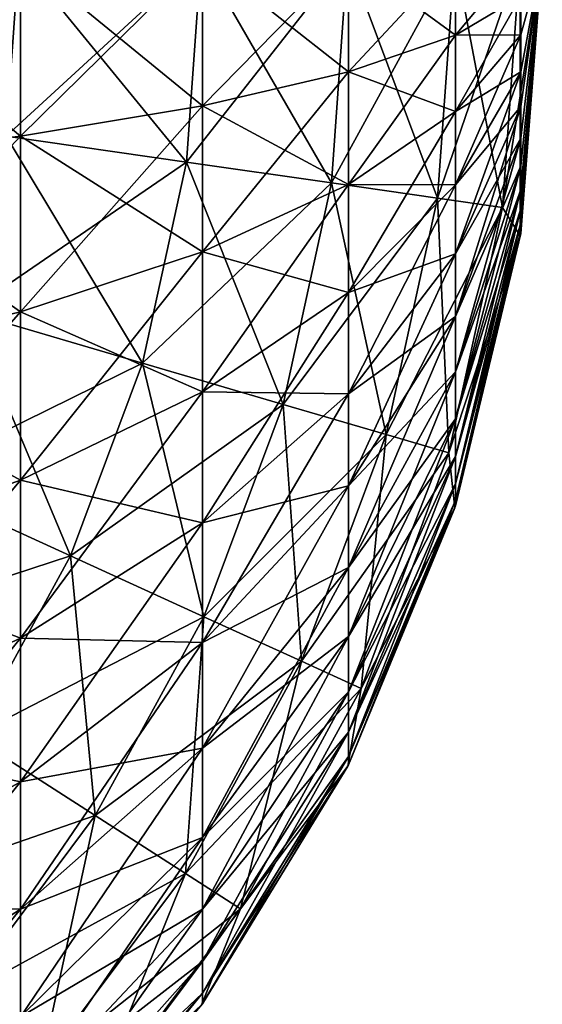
# Model space of a CAD drawing. Header units: millimetres. Extents: x -41 to 11, y -3 to 963.
# Tile 78 of 256: x 7.707 to 8, y 0.413 to 0.965. Entities that reach past the tile are written whole.
import ezdxf

# ---------------------------------------------------------------- set-up
doc = ezdxf.new("R2010")
doc.units = ezdxf.units.MM
doc.header["$LTSCALE"] = 65.185185
for name, color, linetype in [('3497', 7, 'CONTINUOUS'), ('3506', 7, 'CONTINUOUS'), ('3507', 7, 'CONTINUOUS'), ('3528', 7, 'CONTINUOUS'), ('3529', 7, 'CONTINUOUS'), ('3534', 7, 'CONTINUOUS')]:
    doc.layers.add(name, color=color, linetype=linetype)

msp = doc.modelspace()

# ---------------------------------------------------------------- linework, layer by layer
at = {"layer": '3497', "linetype": 'Continuous'}
for points in [[(7.58817, 1, -7.80874), (7.70755, 0.89943, -7.69947), (7.58817, 0.8849, -7.80051), (7.58817, 1, -7.80874)], [(7.70755, 1, -7.70666), (7.70755, 0.89943, -7.69947), (7.58817, 1, -7.80874), (7.70755, 1, -7.70666)], [(7.70755, 1, -7.70666), (7.80948, 0.91644, -7.58117), (7.70755, 0.89943, -7.69947), (7.70755, 1, -7.70666)], [(7.80948, 1, -7.58715), (7.80948, 0.91644, -7.58117), (7.70755, 1, -7.70666), (7.80948, 1, -7.58715)], [(7.80948, 1, -7.58715), (7.89143, 0.93551, -7.44854), (7.80948, 0.91644, -7.58117), (7.80948, 1, -7.58715)], [(7.89143, 1, -7.45315), (7.89143, 0.93551, -7.44854), (7.80948, 1, -7.58715), (7.89143, 1, -7.45315)], [(7.9514, 1, -7.30797), (7.9514, 0.95617, -7.30484), (7.89143, 1, -7.45315), (7.9514, 1, -7.30797)], [(7.89143, 1, -7.45315), (7.9514, 0.95617, -7.30484), (7.89143, 0.93551, -7.44854), (7.89143, 1, -7.45315)], [(7.9514, 1, -7.30797), (7.98788, 0.97791, -7.15361), (7.9514, 0.95617, -7.30484), (7.9514, 1, -7.30797)], [(7.98788, 0.84639, -7.02209), (8, 1, -7), (7.98788, 0.84481, -7), (7.98788, 0.84639, -7.02209)], [(7.98788, 0.85109, -7.04372), (8, 1, -7), (7.98788, 0.84639, -7.02209), (7.98788, 0.85109, -7.04372)], [(7.98788, 0.85883, -7.06447), (8, 1, -7), (7.98788, 0.85109, -7.04372), (7.98788, 0.85883, -7.06447)], [(7.98788, 0.86944, -7.0839), (8, 1, -7), (7.98788, 0.85883, -7.06447), (7.98788, 0.86944, -7.0839)], [(7.98788, 0.88271, -7.10163), (8, 1, -7), (7.98788, 0.86944, -7.0839), (7.98788, 0.88271, -7.10163)], [(7.98788, 0.89837, -7.11729), (8, 1, -7), (7.98788, 0.88271, -7.10163), (7.98788, 0.89837, -7.11729)], [(7.98788, 0.9161, -7.13056), (8, 1, -7), (7.98788, 0.89837, -7.11729), (7.98788, 0.9161, -7.13056)], [(7.98788, 0.93553, -7.14117), (8, 1, -7), (7.98788, 0.9161, -7.13056), (7.98788, 0.93553, -7.14117)], [(7.98788, 0.95628, -7.14891), (8, 1, -7), (7.98788, 0.93553, -7.14117), (7.98788, 0.95628, -7.14891)], [(7.98788, 0.97791, -7.15361), (8, 1, -7), (7.98788, 0.95628, -7.14891), (7.98788, 0.97791, -7.15361)], [(7.98788, 0.97791, -7.15361), (7.98788, 0.95628, -7.14891), (7.9514, 0.95617, -7.30484), (7.98788, 0.97791, -7.15361)], [(7.9514, 0.95617, -7.30484), (7.9514, 0.91323, -7.2955), (7.89143, 0.93551, -7.44854), (7.9514, 0.95617, -7.30484)], [(7.9514, 0.95617, -7.30484), (7.98788, 0.95628, -7.14891), (7.9514, 0.91323, -7.2955), (7.9514, 0.95617, -7.30484)], [(7.98788, 0.95628, -7.14891), (7.98788, 0.93553, -7.14117), (7.9514, 0.91323, -7.2955), (7.98788, 0.95628, -7.14891)], [(7.89143, 0.93551, -7.44854), (7.89143, 0.87233, -7.43479), (7.80948, 0.91644, -7.58117), (7.89143, 0.93551, -7.44854)], [(7.89143, 0.93551, -7.44854), (7.9514, 0.91323, -7.2955), (7.89143, 0.87233, -7.43479), (7.89143, 0.93551, -7.44854)], [(7.9514, 0.91323, -7.2955), (7.98788, 0.93553, -7.14117), (7.9514, 0.87206, -7.28014), (7.9514, 0.91323, -7.2955)], [(7.98788, 0.93553, -7.14117), (7.98788, 0.9161, -7.13056), (7.9514, 0.87206, -7.28014), (7.98788, 0.93553, -7.14117)], [(7.80948, 0.91644, -7.58117), (7.80948, 0.83458, -7.56337), (7.70755, 0.89943, -7.69947), (7.80948, 0.91644, -7.58117)], [(7.80948, 0.91644, -7.58117), (7.89143, 0.87233, -7.43479), (7.80948, 0.83458, -7.56337), (7.80948, 0.91644, -7.58117)], [(7.9514, 0.91323, -7.2955), (7.9514, 0.87206, -7.28014), (7.89143, 0.87233, -7.43479), (7.9514, 0.91323, -7.2955)], [(7.9514, 0.87206, -7.28014), (7.98788, 0.9161, -7.13056), (7.9514, 0.8335, -7.25908), (7.9514, 0.87206, -7.28014)], [(7.98788, 0.9161, -7.13056), (7.98788, 0.89837, -7.11729), (7.9514, 0.8335, -7.25908), (7.98788, 0.9161, -7.13056)], [(7.70755, 0.89943, -7.69947), (7.70755, 0.80091, -7.67804), (7.58817, 0.8849, -7.80051), (7.70755, 0.89943, -7.69947)], [(7.70755, 0.89943, -7.69947), (7.80948, 0.83458, -7.56337), (7.70755, 0.80091, -7.67804), (7.70755, 0.89943, -7.69947)], [(7.9514, 0.8335, -7.25908), (7.98788, 0.89837, -7.11729), (7.9514, 0.79832, -7.23275), (7.9514, 0.8335, -7.25908)], [(7.98788, 0.89837, -7.11729), (7.98788, 0.88271, -7.10163), (7.9514, 0.79832, -7.23275), (7.98788, 0.89837, -7.11729)], [(7.58817, 0.8849, -7.80051), (7.70755, 0.80091, -7.67804), (7.58817, 0.77215, -7.77598), (7.58817, 0.8849, -7.80051)], [(7.9514, 0.79832, -7.23275), (7.98788, 0.88271, -7.10163), (7.9514, 0.76725, -7.20168), (7.9514, 0.79832, -7.23275)], [(7.98788, 0.88271, -7.10163), (7.98788, 0.86944, -7.0839), (7.9514, 0.76725, -7.20168), (7.98788, 0.88271, -7.10163)], [(7.89143, 0.87233, -7.43479), (7.89143, 0.81175, -7.4122), (7.80948, 0.83458, -7.56337), (7.89143, 0.87233, -7.43479)], [(7.89143, 0.87233, -7.43479), (7.9514, 0.87206, -7.28014), (7.89143, 0.81175, -7.4122), (7.89143, 0.87233, -7.43479)], [(7.9514, 0.87206, -7.28014), (7.9514, 0.8335, -7.25908), (7.89143, 0.81175, -7.4122), (7.9514, 0.87206, -7.28014)], [(7.9514, 0.76725, -7.20168), (7.98788, 0.86944, -7.0839), (7.9514, 0.74092, -7.1665), (7.9514, 0.76725, -7.20168)], [(7.98788, 0.86944, -7.0839), (7.98788, 0.85883, -7.06447), (7.9514, 0.74092, -7.1665), (7.98788, 0.86944, -7.0839)], [(7.9514, 0.74092, -7.1665), (7.98788, 0.85883, -7.06447), (7.9514, 0.71986, -7.12794), (7.9514, 0.74092, -7.1665)], [(7.98788, 0.85883, -7.06447), (7.98788, 0.85109, -7.04372), (7.9514, 0.71986, -7.12794), (7.98788, 0.85883, -7.06447)], [(7.9514, 0.71986, -7.12794), (7.98788, 0.85109, -7.04372), (7.9514, 0.7045, -7.08677), (7.9514, 0.71986, -7.12794)], [(7.98788, 0.85109, -7.04372), (7.98788, 0.84639, -7.02209), (7.9514, 0.7045, -7.08677), (7.98788, 0.85109, -7.04372)], [(7.9514, 0.7045, -7.08677), (7.98788, 0.84639, -7.02209), (7.9514, 0.69516, -7.04383), (7.9514, 0.7045, -7.08677)], [(7.98788, 0.84639, -7.02209), (7.98788, 0.84481, -7), (7.9514, 0.69516, -7.04383), (7.98788, 0.84639, -7.02209)], [(7.9514, 0.69516, -7.04383), (7.98788, 0.84481, -7), (7.9514, 0.69203, -7), (7.9514, 0.69516, -7.04383)], [(7.80948, 0.83458, -7.56337), (7.80948, 0.75609, -7.53409), (7.70755, 0.80091, -7.67804), (7.80948, 0.83458, -7.56337)], [(7.80948, 0.83458, -7.56337), (7.89143, 0.81175, -7.4122), (7.80948, 0.75609, -7.53409), (7.80948, 0.83458, -7.56337)], [(7.9514, 0.8335, -7.25908), (7.9514, 0.79832, -7.23275), (7.89143, 0.75501, -7.38121), (7.9514, 0.8335, -7.25908)], [(7.89143, 0.81175, -7.4122), (7.9514, 0.8335, -7.25908), (7.89143, 0.75501, -7.38121), (7.89143, 0.81175, -7.4122)], [(7.89143, 0.81175, -7.4122), (7.89143, 0.75501, -7.38121), (7.80948, 0.75609, -7.53409), (7.89143, 0.81175, -7.4122)], [(7.70755, 0.80091, -7.67804), (7.70755, 0.70644, -7.6428), (7.58817, 0.77215, -7.77598), (7.70755, 0.80091, -7.67804)], [(7.70755, 0.80091, -7.67804), (7.80948, 0.75609, -7.53409), (7.70755, 0.70644, -7.6428), (7.70755, 0.80091, -7.67804)], [(7.9514, 0.79832, -7.23275), (7.9514, 0.76725, -7.20168), (7.89143, 0.70325, -7.34247), (7.9514, 0.79832, -7.23275)], [(7.89143, 0.75501, -7.38121), (7.9514, 0.79832, -7.23275), (7.89143, 0.70325, -7.34247), (7.89143, 0.75501, -7.38121)], [(7.58817, 0.77215, -7.77598), (7.70755, 0.70644, -7.6428), (7.58817, 0.66404, -7.73566), (7.58817, 0.77215, -7.77598)], [(7.89143, 0.70325, -7.34247), (7.9514, 0.76725, -7.20168), (7.89143, 0.65753, -7.29675), (7.89143, 0.70325, -7.34247)], [(7.9514, 0.76725, -7.20168), (7.9514, 0.74092, -7.1665), (7.89143, 0.65753, -7.29675), (7.9514, 0.76725, -7.20168)], [(7.80948, 0.75609, -7.53409), (7.80948, 0.68256, -7.49394), (7.70755, 0.70644, -7.6428), (7.80948, 0.75609, -7.53409)], [(7.80948, 0.75609, -7.53409), (7.89143, 0.75501, -7.38121), (7.80948, 0.68256, -7.49394), (7.80948, 0.75609, -7.53409)], [(7.89143, 0.75501, -7.38121), (7.89143, 0.70325, -7.34247), (7.80948, 0.68256, -7.49394), (7.89143, 0.75501, -7.38121)], [(7.9514, 0.74092, -7.1665), (7.9514, 0.71986, -7.12794), (7.89143, 0.61879, -7.24499), (7.9514, 0.74092, -7.1665)], [(7.89143, 0.65753, -7.29675), (7.9514, 0.74092, -7.1665), (7.89143, 0.61879, -7.24499), (7.89143, 0.65753, -7.29675)], [(7.9514, 0.71986, -7.12794), (7.9514, 0.7045, -7.08677), (7.89143, 0.5878, -7.18825), (7.9514, 0.71986, -7.12794)], [(7.89143, 0.61879, -7.24499), (7.9514, 0.71986, -7.12794), (7.89143, 0.5878, -7.18825), (7.89143, 0.61879, -7.24499)], [(7.70755, 0.70644, -7.6428), (7.70755, 0.61795, -7.59448), (7.58817, 0.66404, -7.73566), (7.70755, 0.70644, -7.6428)], [(7.70755, 0.70644, -7.6428), (7.80948, 0.68256, -7.49394), (7.70755, 0.61795, -7.59448), (7.70755, 0.70644, -7.6428)], [(7.80948, 0.68256, -7.49394), (7.89143, 0.70325, -7.34247), (7.80948, 0.6155, -7.44374), (7.80948, 0.68256, -7.49394)], [(7.89143, 0.70325, -7.34247), (7.89143, 0.65753, -7.29675), (7.80948, 0.6155, -7.44374), (7.89143, 0.70325, -7.34247)], [(7.9514, 0.7045, -7.08677), (7.9514, 0.69516, -7.04383), (7.89143, 0.56521, -7.12767), (7.9514, 0.7045, -7.08677)], [(7.89143, 0.5878, -7.18825), (7.9514, 0.7045, -7.08677), (7.89143, 0.56521, -7.12767), (7.89143, 0.5878, -7.18825)], [(7.9514, 0.69516, -7.04383), (7.9514, 0.69203, -7), (7.89143, 0.55146, -7.06449), (7.9514, 0.69516, -7.04383)], [(7.89143, 0.56521, -7.12767), (7.9514, 0.69516, -7.04383), (7.89143, 0.55146, -7.06449), (7.89143, 0.56521, -7.12767)], [(7.89143, 0.55146, -7.06449), (7.9514, 0.69203, -7), (7.89143, 0.54685, -7), (7.89143, 0.55146, -7.06449)], [(7.80948, 0.68256, -7.49394), (7.80948, 0.6155, -7.44374), (7.70755, 0.61795, -7.59448), (7.80948, 0.68256, -7.49394)], [(7.58817, 0.66404, -7.73566), (7.70755, 0.61795, -7.59448), (7.58817, 0.56276, -7.68036), (7.58817, 0.66404, -7.73566)], [(7.80948, 0.6155, -7.44374), (7.89143, 0.65753, -7.29675), (7.80948, 0.55626, -7.3845), (7.80948, 0.6155, -7.44374)], [(7.89143, 0.65753, -7.29675), (7.89143, 0.61879, -7.24499), (7.80948, 0.55626, -7.3845), (7.89143, 0.65753, -7.29675)], [(7.80948, 0.55626, -7.3845), (7.89143, 0.61879, -7.24499), (7.80948, 0.50606, -7.31744), (7.80948, 0.55626, -7.3845)], [(7.89143, 0.61879, -7.24499), (7.89143, 0.5878, -7.18825), (7.80948, 0.50606, -7.31744), (7.89143, 0.61879, -7.24499)], [(7.70755, 0.61795, -7.59448), (7.70755, 0.53723, -7.53406), (7.58817, 0.56276, -7.68036), (7.70755, 0.61795, -7.59448)], [(7.70755, 0.61795, -7.59448), (7.80948, 0.6155, -7.44374), (7.70755, 0.53723, -7.53406), (7.70755, 0.61795, -7.59448)], [(7.80948, 0.6155, -7.44374), (7.80948, 0.55626, -7.3845), (7.70755, 0.53723, -7.53406), (7.80948, 0.6155, -7.44374)], [(7.89143, 0.5878, -7.18825), (7.89143, 0.56521, -7.12767), (7.80948, 0.46591, -7.24391), (7.89143, 0.5878, -7.18825)], [(7.80948, 0.50606, -7.31744), (7.89143, 0.5878, -7.18825), (7.80948, 0.46591, -7.24391), (7.80948, 0.50606, -7.31744)], [(7.80948, 0.46591, -7.24391), (7.89143, 0.56521, -7.12767), (7.80948, 0.43663, -7.16542), (7.80948, 0.46591, -7.24391)], [(7.89143, 0.56521, -7.12767), (7.89143, 0.55146, -7.06449), (7.80948, 0.43663, -7.16542), (7.89143, 0.56521, -7.12767)], [(7.58817, 0.56276, -7.68036), (7.70755, 0.53723, -7.53406), (7.58817, 0.47039, -7.6112), (7.58817, 0.56276, -7.68036)], [(7.70755, 0.53723, -7.53406), (7.80948, 0.55626, -7.3845), (7.70755, 0.46594, -7.46277), (7.70755, 0.53723, -7.53406)], [(7.80948, 0.55626, -7.3845), (7.80948, 0.50606, -7.31744), (7.70755, 0.46594, -7.46277), (7.80948, 0.55626, -7.3845)], [(7.80948, 0.43663, -7.16542), (7.89143, 0.55146, -7.06449), (7.80948, 0.41883, -7.08356), (7.80948, 0.43663, -7.16542)], [(7.89143, 0.55146, -7.06449), (7.89143, 0.54685, -7), (7.80948, 0.41883, -7.08356), (7.89143, 0.55146, -7.06449)], [(7.80948, 0.41883, -7.08356), (7.89143, 0.54685, -7), (7.80948, 0.41285, -7), (7.80948, 0.41883, -7.08356)], [(7.70755, 0.53723, -7.53406), (7.70755, 0.46594, -7.46277), (7.58817, 0.47039, -7.6112), (7.70755, 0.53723, -7.53406)], [(7.70755, 0.46594, -7.46277), (7.80948, 0.50606, -7.31744), (7.70755, 0.40552, -7.38205), (7.70755, 0.46594, -7.46277)], [(7.80948, 0.50606, -7.31744), (7.80948, 0.46591, -7.24391), (7.70755, 0.40552, -7.38205), (7.80948, 0.50606, -7.31744)], [(7.58817, 0.47039, -7.6112), (7.70755, 0.46594, -7.46277), (7.58817, 0.3888, -7.52961), (7.58817, 0.47039, -7.6112)], [(7.70755, 0.46594, -7.46277), (7.70755, 0.40552, -7.38205), (7.58817, 0.3888, -7.52961), (7.70755, 0.46594, -7.46277)], [(7.70755, 0.40552, -7.38205), (7.80948, 0.46591, -7.24391), (7.70755, 0.3572, -7.29356), (7.70755, 0.40552, -7.38205)], [(7.80948, 0.46591, -7.24391), (7.80948, 0.43663, -7.16542), (7.70755, 0.3572, -7.29356), (7.80948, 0.46591, -7.24391)], [(7.70755, 0.3572, -7.29356), (7.80948, 0.43663, -7.16542), (7.70755, 0.32196, -7.19909), (7.70755, 0.3572, -7.29356)], [(7.80948, 0.43663, -7.16542), (7.80948, 0.41883, -7.08356), (7.70755, 0.32196, -7.19909), (7.80948, 0.43663, -7.16542)], [(7.70755, 0.32196, -7.19909), (7.80948, 0.41883, -7.08356), (7.70755, 0.30053, -7.10057), (7.70755, 0.32196, -7.19909)], [(7.80948, 0.41883, -7.08356), (7.80948, 0.41285, -7), (7.70755, 0.30053, -7.10057), (7.80948, 0.41883, -7.08356)], [(7.70755, 0.30053, -7.10057), (7.80948, 0.41285, -7), (7.70755, 0.29334, -7), (7.70755, 0.30053, -7.10057)]]:
    msp.add_3dface(points, dxfattribs=at)
at = {"layer": '3506', "linetype": 'Continuous'}
for points in [[(7.98788, 0.84481, -7), (8, 1, -7), (7.98788, 0.84481, -2.5), (7.98788, 0.84481, -7)], [(8, 1, -7), (8, 1, -2.5), (7.98788, 0.84481, -2.5), (8, 1, -7)], [(7.9514, 0.69203, -7), (7.98788, 0.84481, -7), (7.9514, 0.69203, -2.5), (7.9514, 0.69203, -7)], [(7.9514, 0.69203, -2.5), (7.98788, 0.84481, -7), (7.98788, 0.84481, -2.5), (7.9514, 0.69203, -2.5)], [(7.89143, 0.54685, -7), (7.9514, 0.69203, -7), (7.89143, 0.54685, -2.5), (7.89143, 0.54685, -7)], [(7.89143, 0.54685, -2.5), (7.9514, 0.69203, -7), (7.9514, 0.69203, -2.5), (7.89143, 0.54685, -2.5)], [(7.80948, 0.41285, -2.5), (7.89143, 0.54685, -7), (7.89143, 0.54685, -2.5), (7.80948, 0.41285, -2.5)], [(7.80948, 0.41285, -7), (7.89143, 0.54685, -7), (7.80948, 0.41285, -2.5), (7.80948, 0.41285, -7)], [(7.70755, 0.29334, -2.5), (7.80948, 0.41285, -7), (7.80948, 0.41285, -2.5), (7.70755, 0.29334, -2.5)], [(7.70755, 0.29334, -7), (7.80948, 0.41285, -7), (7.70755, 0.29334, -2.5), (7.70755, 0.29334, -7)]]:
    msp.add_3dface(points, dxfattribs=at)
at = {"layer": '3507', "linetype": 'Continuous'}
for points in [[(7.70755, 1, -1.79334), (7.58817, 0.8849, -1.69949), (7.70755, 0.89943, -1.80053), (7.70755, 1, -1.79334)], [(7.58817, 1, -1.69126), (7.58817, 0.8849, -1.69949), (7.70755, 1, -1.79334), (7.58817, 1, -1.69126)], [(7.80948, 1, -1.91285), (7.70755, 0.89943, -1.80053), (7.80948, 0.91644, -1.91883), (7.80948, 1, -1.91285)], [(7.70755, 1, -1.79334), (7.70755, 0.89943, -1.80053), (7.80948, 1, -1.91285), (7.70755, 1, -1.79334)], [(7.89143, 1, -2.04685), (7.80948, 0.91644, -1.91883), (7.89143, 0.93551, -2.05146), (7.89143, 1, -2.04685)], [(7.80948, 1, -1.91285), (7.80948, 0.91644, -1.91883), (7.89143, 1, -2.04685), (7.80948, 1, -1.91285)], [(7.89143, 1, -2.04685), (7.89143, 0.93551, -2.05146), (7.9514, 1, -2.19203), (7.89143, 1, -2.04685)], [(7.9514, 1, -2.19203), (7.89143, 0.93551, -2.05146), (7.9514, 0.95617, -2.19516), (7.9514, 1, -2.19203)], [(7.98788, 1, -2.34481), (7.9514, 0.95617, -2.19516), (7.98788, 0.97791, -2.34639), (7.98788, 1, -2.34481)], [(7.9514, 1, -2.19203), (7.9514, 0.95617, -2.19516), (7.98788, 1, -2.34481), (7.9514, 1, -2.19203)], [(8, 1, -2.5), (7.98788, 0.85109, -2.45628), (7.98788, 0.84639, -2.47791), (8, 1, -2.5)], [(8, 1, -2.5), (7.98788, 0.85883, -2.43553), (7.98788, 0.85109, -2.45628), (8, 1, -2.5)], [(8, 1, -2.5), (7.98788, 0.86944, -2.4161), (7.98788, 0.85883, -2.43553), (8, 1, -2.5)], [(8, 1, -2.5), (7.98788, 0.88271, -2.39837), (7.98788, 0.86944, -2.4161), (8, 1, -2.5)], [(8, 1, -2.5), (7.98788, 0.89837, -2.38271), (7.98788, 0.88271, -2.39837), (8, 1, -2.5)], [(8, 1, -2.5), (7.98788, 0.9161, -2.36944), (7.98788, 0.89837, -2.38271), (8, 1, -2.5)], [(8, 1, -2.5), (7.98788, 0.93553, -2.35883), (7.98788, 0.9161, -2.36944), (8, 1, -2.5)], [(8, 1, -2.5), (7.98788, 0.95628, -2.35109), (7.98788, 0.93553, -2.35883), (8, 1, -2.5)], [(8, 1, -2.5), (7.98788, 0.97791, -2.34639), (7.98788, 0.95628, -2.35109), (8, 1, -2.5)], [(7.98788, 0.84481, -2.5), (8, 1, -2.5), (7.98788, 0.84639, -2.47791), (7.98788, 0.84481, -2.5)], [(7.98788, 0.97791, -2.34639), (7.9514, 0.91323, -2.2045), (7.98788, 0.95628, -2.35109), (7.98788, 0.97791, -2.34639)], [(7.9514, 0.95617, -2.19516), (7.9514, 0.91323, -2.2045), (7.98788, 0.97791, -2.34639), (7.9514, 0.95617, -2.19516)], [(7.89143, 0.93551, -2.05146), (7.89143, 0.87233, -2.06521), (7.9514, 0.95617, -2.19516), (7.89143, 0.93551, -2.05146)], [(7.9514, 0.95617, -2.19516), (7.89143, 0.87233, -2.06521), (7.9514, 0.91323, -2.2045), (7.9514, 0.95617, -2.19516)], [(7.98788, 0.95628, -2.35109), (7.9514, 0.87206, -2.21986), (7.98788, 0.93553, -2.35883), (7.98788, 0.95628, -2.35109)], [(7.9514, 0.91323, -2.2045), (7.9514, 0.87206, -2.21986), (7.98788, 0.95628, -2.35109), (7.9514, 0.91323, -2.2045)], [(7.89143, 0.93551, -2.05146), (7.80948, 0.83458, -1.93663), (7.89143, 0.87233, -2.06521), (7.89143, 0.93551, -2.05146)], [(7.80948, 0.91644, -1.91883), (7.80948, 0.83458, -1.93663), (7.89143, 0.93551, -2.05146), (7.80948, 0.91644, -1.91883)], [(7.9514, 0.87206, -2.21986), (7.9514, 0.8335, -2.24092), (7.98788, 0.93553, -2.35883), (7.9514, 0.87206, -2.21986)], [(7.98788, 0.93553, -2.35883), (7.9514, 0.8335, -2.24092), (7.98788, 0.9161, -2.36944), (7.98788, 0.93553, -2.35883)], [(7.80948, 0.91644, -1.91883), (7.70755, 0.80091, -1.82196), (7.80948, 0.83458, -1.93663), (7.80948, 0.91644, -1.91883)], [(7.70755, 0.89943, -1.80053), (7.70755, 0.80091, -1.82196), (7.80948, 0.91644, -1.91883), (7.70755, 0.89943, -1.80053)], [(7.9514, 0.91323, -2.2045), (7.89143, 0.81175, -2.0878), (7.9514, 0.87206, -2.21986), (7.9514, 0.91323, -2.2045)], [(7.89143, 0.87233, -2.06521), (7.89143, 0.81175, -2.0878), (7.9514, 0.91323, -2.2045), (7.89143, 0.87233, -2.06521)], [(7.9514, 0.8335, -2.24092), (7.9514, 0.79832, -2.26725), (7.98788, 0.9161, -2.36944), (7.9514, 0.8335, -2.24092)], [(7.98788, 0.9161, -2.36944), (7.9514, 0.79832, -2.26725), (7.98788, 0.89837, -2.38271), (7.98788, 0.9161, -2.36944)], [(7.70755, 0.89943, -1.80053), (7.58817, 0.77215, -1.72402), (7.70755, 0.80091, -1.82196), (7.70755, 0.89943, -1.80053)], [(7.58817, 0.8849, -1.69949), (7.58817, 0.77215, -1.72402), (7.70755, 0.89943, -1.80053), (7.58817, 0.8849, -1.69949)], [(7.98788, 0.89837, -2.38271), (7.9514, 0.76725, -2.29832), (7.98788, 0.88271, -2.39837), (7.98788, 0.89837, -2.38271)], [(7.9514, 0.79832, -2.26725), (7.9514, 0.76725, -2.29832), (7.98788, 0.89837, -2.38271), (7.9514, 0.79832, -2.26725)], [(7.98788, 0.88271, -2.39837), (7.9514, 0.74092, -2.3335), (7.98788, 0.86944, -2.4161), (7.98788, 0.88271, -2.39837)], [(7.9514, 0.76725, -2.29832), (7.9514, 0.74092, -2.3335), (7.98788, 0.88271, -2.39837), (7.9514, 0.76725, -2.29832)], [(7.89143, 0.87233, -2.06521), (7.80948, 0.75609, -1.96591), (7.89143, 0.81175, -2.0878), (7.89143, 0.87233, -2.06521)], [(7.80948, 0.83458, -1.93663), (7.80948, 0.75609, -1.96591), (7.89143, 0.87233, -2.06521), (7.80948, 0.83458, -1.93663)], [(7.9514, 0.87206, -2.21986), (7.89143, 0.75501, -2.11879), (7.9514, 0.8335, -2.24092), (7.9514, 0.87206, -2.21986)], [(7.89143, 0.81175, -2.0878), (7.89143, 0.75501, -2.11879), (7.9514, 0.87206, -2.21986), (7.89143, 0.81175, -2.0878)], [(7.98788, 0.86944, -2.4161), (7.9514, 0.71986, -2.37206), (7.98788, 0.85883, -2.43553), (7.98788, 0.86944, -2.4161)], [(7.9514, 0.74092, -2.3335), (7.9514, 0.71986, -2.37206), (7.98788, 0.86944, -2.4161), (7.9514, 0.74092, -2.3335)], [(7.98788, 0.85883, -2.43553), (7.9514, 0.7045, -2.41323), (7.98788, 0.85109, -2.45628), (7.98788, 0.85883, -2.43553)], [(7.9514, 0.71986, -2.37206), (7.9514, 0.7045, -2.41323), (7.98788, 0.85883, -2.43553), (7.9514, 0.71986, -2.37206)], [(7.98788, 0.85109, -2.45628), (7.9514, 0.69516, -2.45617), (7.98788, 0.84639, -2.47791), (7.98788, 0.85109, -2.45628)], [(7.9514, 0.7045, -2.41323), (7.9514, 0.69516, -2.45617), (7.98788, 0.85109, -2.45628), (7.9514, 0.7045, -2.41323)], [(7.9514, 0.69516, -2.45617), (7.9514, 0.69203, -2.5), (7.98788, 0.84639, -2.47791), (7.9514, 0.69516, -2.45617)], [(7.9514, 0.69203, -2.5), (7.98788, 0.84481, -2.5), (7.98788, 0.84639, -2.47791), (7.9514, 0.69203, -2.5)], [(7.80948, 0.83458, -1.93663), (7.70755, 0.70644, -1.8572), (7.80948, 0.75609, -1.96591), (7.80948, 0.83458, -1.93663)], [(7.70755, 0.80091, -1.82196), (7.70755, 0.70644, -1.8572), (7.80948, 0.83458, -1.93663), (7.70755, 0.80091, -1.82196)], [(7.9514, 0.8335, -2.24092), (7.89143, 0.70325, -2.15753), (7.9514, 0.79832, -2.26725), (7.9514, 0.8335, -2.24092)], [(7.89143, 0.75501, -2.11879), (7.89143, 0.70325, -2.15753), (7.9514, 0.8335, -2.24092), (7.89143, 0.75501, -2.11879)], [(7.89143, 0.81175, -2.0878), (7.80948, 0.68256, -2.00606), (7.89143, 0.75501, -2.11879), (7.89143, 0.81175, -2.0878)], [(7.80948, 0.75609, -1.96591), (7.80948, 0.68256, -2.00606), (7.89143, 0.81175, -2.0878), (7.80948, 0.75609, -1.96591)], [(7.70755, 0.80091, -1.82196), (7.58817, 0.66404, -1.76434), (7.70755, 0.70644, -1.8572), (7.70755, 0.80091, -1.82196)], [(7.58817, 0.77215, -1.72402), (7.58817, 0.66404, -1.76434), (7.70755, 0.80091, -1.82196), (7.58817, 0.77215, -1.72402)], [(7.9514, 0.79832, -2.26725), (7.89143, 0.65753, -2.20325), (7.9514, 0.76725, -2.29832), (7.9514, 0.79832, -2.26725)], [(7.89143, 0.70325, -2.15753), (7.89143, 0.65753, -2.20325), (7.9514, 0.79832, -2.26725), (7.89143, 0.70325, -2.15753)], [(7.9514, 0.76725, -2.29832), (7.89143, 0.61879, -2.25501), (7.9514, 0.74092, -2.3335), (7.9514, 0.76725, -2.29832)], [(7.89143, 0.65753, -2.20325), (7.89143, 0.61879, -2.25501), (7.9514, 0.76725, -2.29832), (7.89143, 0.65753, -2.20325)], [(7.80948, 0.75609, -1.96591), (7.70755, 0.61795, -1.90552), (7.80948, 0.68256, -2.00606), (7.80948, 0.75609, -1.96591)], [(7.70755, 0.70644, -1.8572), (7.70755, 0.61795, -1.90552), (7.80948, 0.75609, -1.96591), (7.70755, 0.70644, -1.8572)], [(7.80948, 0.68256, -2.00606), (7.80948, 0.6155, -2.05626), (7.89143, 0.75501, -2.11879), (7.80948, 0.68256, -2.00606)], [(7.89143, 0.75501, -2.11879), (7.80948, 0.6155, -2.05626), (7.89143, 0.70325, -2.15753), (7.89143, 0.75501, -2.11879)], [(7.9514, 0.74092, -2.3335), (7.89143, 0.5878, -2.31175), (7.9514, 0.71986, -2.37206), (7.9514, 0.74092, -2.3335)], [(7.89143, 0.61879, -2.25501), (7.89143, 0.5878, -2.31175), (7.9514, 0.74092, -2.3335), (7.89143, 0.61879, -2.25501)], [(7.9514, 0.71986, -2.37206), (7.89143, 0.56521, -2.37233), (7.9514, 0.7045, -2.41323), (7.9514, 0.71986, -2.37206)], [(7.89143, 0.5878, -2.31175), (7.89143, 0.56521, -2.37233), (7.9514, 0.71986, -2.37206), (7.89143, 0.5878, -2.31175)], [(7.70755, 0.70644, -1.8572), (7.58817, 0.56276, -1.81964), (7.70755, 0.61795, -1.90552), (7.70755, 0.70644, -1.8572)], [(7.58817, 0.66404, -1.76434), (7.58817, 0.56276, -1.81964), (7.70755, 0.70644, -1.8572), (7.58817, 0.66404, -1.76434)], [(7.80948, 0.6155, -2.05626), (7.80948, 0.55626, -2.1155), (7.89143, 0.70325, -2.15753), (7.80948, 0.6155, -2.05626)], [(7.89143, 0.70325, -2.15753), (7.80948, 0.55626, -2.1155), (7.89143, 0.65753, -2.20325), (7.89143, 0.70325, -2.15753)], [(7.9514, 0.7045, -2.41323), (7.89143, 0.55146, -2.43551), (7.9514, 0.69516, -2.45617), (7.9514, 0.7045, -2.41323)], [(7.89143, 0.56521, -2.37233), (7.89143, 0.55146, -2.43551), (7.9514, 0.7045, -2.41323), (7.89143, 0.56521, -2.37233)], [(7.89143, 0.55146, -2.43551), (7.89143, 0.54685, -2.5), (7.9514, 0.69516, -2.45617), (7.89143, 0.55146, -2.43551)], [(7.89143, 0.54685, -2.5), (7.9514, 0.69203, -2.5), (7.9514, 0.69516, -2.45617), (7.89143, 0.54685, -2.5)], [(7.80948, 0.68256, -2.00606), (7.70755, 0.53723, -1.96594), (7.80948, 0.6155, -2.05626), (7.80948, 0.68256, -2.00606)], [(7.70755, 0.61795, -1.90552), (7.70755, 0.53723, -1.96594), (7.80948, 0.68256, -2.00606), (7.70755, 0.61795, -1.90552)], [(7.89143, 0.65753, -2.20325), (7.80948, 0.50606, -2.18256), (7.89143, 0.61879, -2.25501), (7.89143, 0.65753, -2.20325)], [(7.80948, 0.55626, -2.1155), (7.80948, 0.50606, -2.18256), (7.89143, 0.65753, -2.20325), (7.80948, 0.55626, -2.1155)], [(7.89143, 0.61879, -2.25501), (7.80948, 0.46591, -2.25609), (7.89143, 0.5878, -2.31175), (7.89143, 0.61879, -2.25501)], [(7.80948, 0.50606, -2.18256), (7.80948, 0.46591, -2.25609), (7.89143, 0.61879, -2.25501), (7.80948, 0.50606, -2.18256)], [(7.70755, 0.61795, -1.90552), (7.58817, 0.47039, -1.8888), (7.70755, 0.53723, -1.96594), (7.70755, 0.61795, -1.90552)], [(7.58817, 0.56276, -1.81964), (7.58817, 0.47039, -1.8888), (7.70755, 0.61795, -1.90552), (7.58817, 0.56276, -1.81964)], [(7.80948, 0.6155, -2.05626), (7.70755, 0.46594, -2.03723), (7.80948, 0.55626, -2.1155), (7.80948, 0.6155, -2.05626)], [(7.70755, 0.53723, -1.96594), (7.70755, 0.46594, -2.03723), (7.80948, 0.6155, -2.05626), (7.70755, 0.53723, -1.96594)], [(7.89143, 0.5878, -2.31175), (7.80948, 0.43663, -2.33458), (7.89143, 0.56521, -2.37233), (7.89143, 0.5878, -2.31175)], [(7.80948, 0.46591, -2.25609), (7.80948, 0.43663, -2.33458), (7.89143, 0.5878, -2.31175), (7.80948, 0.46591, -2.25609)], [(7.89143, 0.56521, -2.37233), (7.80948, 0.41883, -2.41644), (7.89143, 0.55146, -2.43551), (7.89143, 0.56521, -2.37233)], [(7.80948, 0.43663, -2.33458), (7.80948, 0.41883, -2.41644), (7.89143, 0.56521, -2.37233), (7.80948, 0.43663, -2.33458)], [(7.80948, 0.55626, -2.1155), (7.70755, 0.40552, -2.11795), (7.80948, 0.50606, -2.18256), (7.80948, 0.55626, -2.1155)], [(7.70755, 0.46594, -2.03723), (7.70755, 0.40552, -2.11795), (7.80948, 0.55626, -2.1155), (7.70755, 0.46594, -2.03723)], [(7.80948, 0.41883, -2.41644), (7.80948, 0.41285, -2.5), (7.89143, 0.55146, -2.43551), (7.80948, 0.41883, -2.41644)], [(7.80948, 0.41285, -2.5), (7.89143, 0.54685, -2.5), (7.89143, 0.55146, -2.43551), (7.80948, 0.41285, -2.5)], [(7.70755, 0.53723, -1.96594), (7.58817, 0.3888, -1.97039), (7.70755, 0.46594, -2.03723), (7.70755, 0.53723, -1.96594)], [(7.58817, 0.47039, -1.8888), (7.58817, 0.3888, -1.97039), (7.70755, 0.53723, -1.96594), (7.58817, 0.47039, -1.8888)], [(7.70755, 0.40552, -2.11795), (7.70755, 0.3572, -2.20644), (7.80948, 0.50606, -2.18256), (7.70755, 0.40552, -2.11795)], [(7.80948, 0.50606, -2.18256), (7.70755, 0.3572, -2.20644), (7.80948, 0.46591, -2.25609), (7.80948, 0.50606, -2.18256)], [(7.58817, 0.3888, -1.97039), (7.58817, 0.31964, -2.06276), (7.70755, 0.46594, -2.03723), (7.58817, 0.3888, -1.97039)], [(7.70755, 0.46594, -2.03723), (7.58817, 0.31964, -2.06276), (7.70755, 0.40552, -2.11795), (7.70755, 0.46594, -2.03723)], [(7.70755, 0.3572, -2.20644), (7.70755, 0.32196, -2.30091), (7.80948, 0.46591, -2.25609), (7.70755, 0.3572, -2.20644)], [(7.80948, 0.46591, -2.25609), (7.70755, 0.32196, -2.30091), (7.80948, 0.43663, -2.33458), (7.80948, 0.46591, -2.25609)], [(7.80948, 0.43663, -2.33458), (7.70755, 0.30053, -2.39943), (7.80948, 0.41883, -2.41644), (7.80948, 0.43663, -2.33458)], [(7.70755, 0.32196, -2.30091), (7.70755, 0.30053, -2.39943), (7.80948, 0.43663, -2.33458), (7.70755, 0.32196, -2.30091)], [(7.70755, 0.30053, -2.39943), (7.70755, 0.29334, -2.5), (7.80948, 0.41883, -2.41644), (7.70755, 0.30053, -2.39943)], [(7.70755, 0.29334, -2.5), (7.80948, 0.41285, -2.5), (7.80948, 0.41883, -2.41644), (7.70755, 0.29334, -2.5)]]:
    msp.add_3dface(points, dxfattribs=at)
at = {"layer": '3528', "linetype": 'Continuous'}
for points in [[(7.70666, 1, 1.79245), (7.80051, 0.8849, 1.91183), (7.69947, 0.89943, 1.79245), (7.70666, 1, 1.79245)], [(7.70666, 1, 1.79245), (7.80874, 1, 1.91183), (7.80051, 0.8849, 1.91183), (7.70666, 1, 1.79245)], [(7.80874, 1, 1.91183), (7.8818, 0.87322, 2.04573), (7.80051, 0.8849, 1.91183), (7.80874, 1, 1.91183)], [(7.80874, 1, 1.91183), (7.89086, 1, 2.04573), (7.8818, 0.87322, 2.04573), (7.80874, 1, 1.91183)], [(7.89086, 1, 2.04573), (7.94133, 0.86466, 2.19083), (7.8818, 0.87322, 2.04573), (7.89086, 1, 2.04573)], [(7.89086, 1, 2.04573), (7.95101, 1, 2.19083), (7.94133, 0.86466, 2.19083), (7.89086, 1, 2.04573)], [(7.95101, 1, 2.19083), (7.97764, 0.85944, 2.34357), (7.94133, 0.86466, 2.19083), (7.95101, 1, 2.19083)], [(7.95101, 1, 2.19083), (7.98769, 1, 2.34357), (7.97764, 0.85944, 2.34357), (7.95101, 1, 2.19083)], [(7.97764, 0.85944, 2.34357), (7.98769, 1, 2.34357), (7.98769, 0.84357, 2.5), (7.97764, 0.85944, 2.34357)], [(7.98769, 1, 2.34357), (8, 1, 2.5), (7.98769, 0.84357, 2.5), (7.98769, 1, 2.34357)], [(7.69947, 0.89943, 1.79245), (7.77598, 0.77215, 1.91183), (7.67804, 0.80091, 1.79245), (7.69947, 0.89943, 1.79245)], [(7.80051, 0.8849, 1.91183), (7.77598, 0.77215, 1.91183), (7.69947, 0.89943, 1.79245), (7.80051, 0.8849, 1.91183)], [(7.80051, 0.8849, 1.91183), (7.85478, 0.74901, 2.04573), (7.77598, 0.77215, 1.91183), (7.80051, 0.8849, 1.91183)], [(7.8818, 0.87322, 2.04573), (7.85478, 0.74901, 2.04573), (7.80051, 0.8849, 1.91183), (7.8818, 0.87322, 2.04573)], [(7.8818, 0.87322, 2.04573), (7.91249, 0.73207, 2.19083), (7.85478, 0.74901, 2.04573), (7.8818, 0.87322, 2.04573)], [(7.94133, 0.86466, 2.19083), (7.91249, 0.73207, 2.19083), (7.8818, 0.87322, 2.04573), (7.94133, 0.86466, 2.19083)], [(7.94133, 0.86466, 2.19083), (7.94768, 0.72174, 2.34357), (7.91249, 0.73207, 2.19083), (7.94133, 0.86466, 2.19083)], [(7.97764, 0.85944, 2.34357), (7.94768, 0.72174, 2.34357), (7.94133, 0.86466, 2.19083), (7.97764, 0.85944, 2.34357)], [(7.94768, 0.72174, 2.34357), (7.97764, 0.85944, 2.34357), (7.98769, 0.84357, 2.5), (7.94768, 0.72174, 2.34357)], [(7.95106, 0.69098, 2.5), (7.94768, 0.72174, 2.34357), (7.98769, 0.84357, 2.5), (7.95106, 0.69098, 2.5)], [(7.67804, 0.80091, 1.79245), (7.73566, 0.66404, 1.91183), (7.6428, 0.70644, 1.79245), (7.67804, 0.80091, 1.79245)], [(7.77598, 0.77215, 1.91183), (7.73566, 0.66404, 1.91183), (7.67804, 0.80091, 1.79245), (7.77598, 0.77215, 1.91183)], [(7.77598, 0.77215, 1.91183), (7.81036, 0.62992, 2.04573), (7.73566, 0.66404, 1.91183), (7.77598, 0.77215, 1.91183)], [(7.85478, 0.74901, 2.04573), (7.81036, 0.62992, 2.04573), (7.77598, 0.77215, 1.91183), (7.85478, 0.74901, 2.04573)], [(7.85478, 0.74901, 2.04573), (7.86507, 0.60494, 2.19083), (7.81036, 0.62992, 2.04573), (7.85478, 0.74901, 2.04573)], [(7.91249, 0.73207, 2.19083), (7.86507, 0.60494, 2.19083), (7.85478, 0.74901, 2.04573), (7.91249, 0.73207, 2.19083)], [(7.91249, 0.73207, 2.19083), (7.89843, 0.5897, 2.34357), (7.86507, 0.60494, 2.19083), (7.91249, 0.73207, 2.19083)], [(7.94768, 0.72174, 2.34357), (7.89843, 0.5897, 2.34357), (7.91249, 0.73207, 2.19083), (7.94768, 0.72174, 2.34357)], [(7.89843, 0.5897, 2.34357), (7.94768, 0.72174, 2.34357), (7.95106, 0.69098, 2.5), (7.89843, 0.5897, 2.34357)], [(7.73566, 0.66404, 1.91183), (7.68036, 0.56276, 1.91183), (7.6428, 0.70644, 1.79245), (7.73566, 0.66404, 1.91183)], [(7.89101, 0.54601, 2.5), (7.89843, 0.5897, 2.34357), (7.95106, 0.69098, 2.5), (7.89101, 0.54601, 2.5)], [(7.73566, 0.66404, 1.91183), (7.74944, 0.51836, 2.04573), (7.68036, 0.56276, 1.91183), (7.73566, 0.66404, 1.91183)], [(7.81036, 0.62992, 2.04573), (7.74944, 0.51836, 2.04573), (7.73566, 0.66404, 1.91183), (7.81036, 0.62992, 2.04573)], [(7.81036, 0.62992, 2.04573), (7.80004, 0.48585, 2.19083), (7.74944, 0.51836, 2.04573), (7.81036, 0.62992, 2.04573)], [(7.86507, 0.60494, 2.19083), (7.80004, 0.48585, 2.19083), (7.81036, 0.62992, 2.04573), (7.86507, 0.60494, 2.19083)], [(7.86507, 0.60494, 2.19083), (7.8309, 0.46602, 2.34357), (7.80004, 0.48585, 2.19083), (7.86507, 0.60494, 2.19083)], [(7.89843, 0.5897, 2.34357), (7.8309, 0.46602, 2.34357), (7.86507, 0.60494, 2.19083), (7.89843, 0.5897, 2.34357)], [(7.8309, 0.46602, 2.34357), (7.89843, 0.5897, 2.34357), (7.89101, 0.54601, 2.5), (7.8309, 0.46602, 2.34357)], [(7.74944, 0.51836, 2.04573), (7.67327, 0.41661, 2.04573), (7.68036, 0.56276, 1.91183), (7.74944, 0.51836, 2.04573)], [(7.80902, 0.41221, 2.5), (7.8309, 0.46602, 2.34357), (7.89101, 0.54601, 2.5), (7.80902, 0.41221, 2.5)], [(7.74944, 0.51836, 2.04573), (7.71872, 0.37722, 2.19083), (7.67327, 0.41661, 2.04573), (7.74944, 0.51836, 2.04573)], [(7.80004, 0.48585, 2.19083), (7.71872, 0.37722, 2.19083), (7.74944, 0.51836, 2.04573), (7.80004, 0.48585, 2.19083)], [(7.80004, 0.48585, 2.19083), (7.74645, 0.3532, 2.34357), (7.71872, 0.37722, 2.19083), (7.80004, 0.48585, 2.19083)], [(7.8309, 0.46602, 2.34357), (7.74645, 0.3532, 2.34357), (7.80004, 0.48585, 2.19083), (7.8309, 0.46602, 2.34357)], [(7.74645, 0.3532, 2.34357), (7.8309, 0.46602, 2.34357), (7.80902, 0.41221, 2.5), (7.74645, 0.3532, 2.34357)], [(7.71872, 0.37722, 2.19083), (7.62278, 0.28128, 2.19083), (7.67327, 0.41661, 2.04573), (7.71872, 0.37722, 2.19083)]]:
    msp.add_3dface(points, dxfattribs=at)
at = {"layer": '3529', "linetype": 'Continuous'}
for points in [[(8, 1, 2.5), (7.98769, 0.84357, 7), (7.98769, 0.84357, 2.5), (8, 1, 2.5)], [(8, 1, 7), (7.98769, 0.84357, 7), (8, 1, 2.5), (8, 1, 7)], [(7.95106, 0.69098, 7), (7.95106, 0.69098, 2.5), (7.98769, 0.84357, 2.5), (7.95106, 0.69098, 7)], [(7.98769, 0.84357, 7), (7.95106, 0.69098, 7), (7.98769, 0.84357, 2.5), (7.98769, 0.84357, 7)], [(7.89101, 0.54601, 7), (7.89101, 0.54601, 2.5), (7.95106, 0.69098, 2.5), (7.89101, 0.54601, 7)], [(7.95106, 0.69098, 7), (7.89101, 0.54601, 7), (7.95106, 0.69098, 2.5), (7.95106, 0.69098, 7)], [(7.89101, 0.54601, 7), (7.80902, 0.41221, 7), (7.89101, 0.54601, 2.5), (7.89101, 0.54601, 7)], [(7.80902, 0.41221, 7), (7.80902, 0.41221, 2.5), (7.89101, 0.54601, 2.5), (7.80902, 0.41221, 7)]]:
    msp.add_3dface(points, dxfattribs=at)
at = {"layer": '3534', "linetype": 'Continuous'}
for points in [[(7.80051, 0.8849, 7.58817), (7.80874, 1, 7.58817), (7.69947, 0.89943, 7.70755), (7.80051, 0.8849, 7.58817)], [(7.69947, 0.89943, 7.70755), (7.80874, 1, 7.58817), (7.70666, 1, 7.70755), (7.69947, 0.89943, 7.70755)], [(7.80051, 0.8849, 7.58817), (7.89086, 1, 7.45427), (7.80874, 1, 7.58817), (7.80051, 0.8849, 7.58817)], [(7.8818, 0.87322, 7.45427), (7.89086, 1, 7.45427), (7.80051, 0.8849, 7.58817), (7.8818, 0.87322, 7.45427)], [(7.8818, 0.87322, 7.45427), (7.95101, 1, 7.30917), (7.89086, 1, 7.45427), (7.8818, 0.87322, 7.45427)], [(7.94133, 0.86466, 7.30917), (7.95101, 1, 7.30917), (7.8818, 0.87322, 7.45427), (7.94133, 0.86466, 7.30917)], [(7.94133, 0.86466, 7.30917), (7.98769, 1, 7.15643), (7.95101, 1, 7.30917), (7.94133, 0.86466, 7.30917)], [(7.97764, 0.85944, 7.15643), (7.98769, 1, 7.15643), (7.94133, 0.86466, 7.30917), (7.97764, 0.85944, 7.15643)], [(8, 1, 7), (7.97764, 0.85944, 7.15643), (7.98769, 0.84357, 7), (8, 1, 7)], [(7.98769, 1, 7.15643), (7.97764, 0.85944, 7.15643), (8, 1, 7), (7.98769, 1, 7.15643)], [(7.67804, 0.80091, 7.70755), (7.80051, 0.8849, 7.58817), (7.69947, 0.89943, 7.70755), (7.67804, 0.80091, 7.70755)], [(7.77598, 0.77215, 7.58817), (7.80051, 0.8849, 7.58817), (7.67804, 0.80091, 7.70755), (7.77598, 0.77215, 7.58817)], [(7.77598, 0.77215, 7.58817), (7.8818, 0.87322, 7.45427), (7.80051, 0.8849, 7.58817), (7.77598, 0.77215, 7.58817)], [(7.85478, 0.74901, 7.45427), (7.8818, 0.87322, 7.45427), (7.77598, 0.77215, 7.58817), (7.85478, 0.74901, 7.45427)], [(7.85478, 0.74901, 7.45427), (7.94133, 0.86466, 7.30917), (7.8818, 0.87322, 7.45427), (7.85478, 0.74901, 7.45427)], [(7.91249, 0.73207, 7.30917), (7.94133, 0.86466, 7.30917), (7.85478, 0.74901, 7.45427), (7.91249, 0.73207, 7.30917)], [(7.91249, 0.73207, 7.30917), (7.97764, 0.85944, 7.15643), (7.94133, 0.86466, 7.30917), (7.91249, 0.73207, 7.30917)], [(7.94768, 0.72174, 7.15643), (7.97764, 0.85944, 7.15643), (7.91249, 0.73207, 7.30917), (7.94768, 0.72174, 7.15643)], [(7.97764, 0.85944, 7.15643), (7.94768, 0.72174, 7.15643), (7.98769, 0.84357, 7), (7.97764, 0.85944, 7.15643)], [(7.98769, 0.84357, 7), (7.94768, 0.72174, 7.15643), (7.95106, 0.69098, 7), (7.98769, 0.84357, 7)], [(7.6428, 0.70644, 7.70755), (7.77598, 0.77215, 7.58817), (7.67804, 0.80091, 7.70755), (7.6428, 0.70644, 7.70755)], [(7.73566, 0.66404, 7.58817), (7.77598, 0.77215, 7.58817), (7.6428, 0.70644, 7.70755), (7.73566, 0.66404, 7.58817)], [(7.73566, 0.66404, 7.58817), (7.85478, 0.74901, 7.45427), (7.77598, 0.77215, 7.58817), (7.73566, 0.66404, 7.58817)], [(7.81036, 0.62992, 7.45427), (7.85478, 0.74901, 7.45427), (7.73566, 0.66404, 7.58817), (7.81036, 0.62992, 7.45427)], [(7.81036, 0.62992, 7.45427), (7.91249, 0.73207, 7.30917), (7.85478, 0.74901, 7.45427), (7.81036, 0.62992, 7.45427)], [(7.86507, 0.60494, 7.30917), (7.91249, 0.73207, 7.30917), (7.81036, 0.62992, 7.45427), (7.86507, 0.60494, 7.30917)], [(7.86507, 0.60494, 7.30917), (7.94768, 0.72174, 7.15643), (7.91249, 0.73207, 7.30917), (7.86507, 0.60494, 7.30917)], [(7.89843, 0.5897, 7.15643), (7.94768, 0.72174, 7.15643), (7.86507, 0.60494, 7.30917), (7.89843, 0.5897, 7.15643)], [(7.94768, 0.72174, 7.15643), (7.89843, 0.5897, 7.15643), (7.95106, 0.69098, 7), (7.94768, 0.72174, 7.15643)], [(7.59448, 0.61795, 7.70755), (7.73566, 0.66404, 7.58817), (7.6428, 0.70644, 7.70755), (7.59448, 0.61795, 7.70755)], [(7.95106, 0.69098, 7), (7.89843, 0.5897, 7.15643), (7.89101, 0.54601, 7), (7.95106, 0.69098, 7)], [(7.68036, 0.56276, 7.58817), (7.73566, 0.66404, 7.58817), (7.59448, 0.61795, 7.70755), (7.68036, 0.56276, 7.58817)], [(7.68036, 0.56276, 7.58817), (7.81036, 0.62992, 7.45427), (7.73566, 0.66404, 7.58817), (7.68036, 0.56276, 7.58817)], [(7.74944, 0.51836, 7.45427), (7.81036, 0.62992, 7.45427), (7.68036, 0.56276, 7.58817), (7.74944, 0.51836, 7.45427)], [(7.74944, 0.51836, 7.45427), (7.86507, 0.60494, 7.30917), (7.81036, 0.62992, 7.45427), (7.74944, 0.51836, 7.45427)], [(7.80004, 0.48585, 7.30917), (7.86507, 0.60494, 7.30917), (7.74944, 0.51836, 7.45427), (7.80004, 0.48585, 7.30917)], [(7.80004, 0.48585, 7.30917), (7.89843, 0.5897, 7.15643), (7.86507, 0.60494, 7.30917), (7.80004, 0.48585, 7.30917)], [(7.8309, 0.46602, 7.15643), (7.89843, 0.5897, 7.15643), (7.80004, 0.48585, 7.30917), (7.8309, 0.46602, 7.15643)], [(7.89843, 0.5897, 7.15643), (7.8309, 0.46602, 7.15643), (7.89101, 0.54601, 7), (7.89843, 0.5897, 7.15643)], [(7.6112, 0.47039, 7.58817), (7.74944, 0.51836, 7.45427), (7.68036, 0.56276, 7.58817), (7.6112, 0.47039, 7.58817)], [(7.89101, 0.54601, 7), (7.8309, 0.46602, 7.15643), (7.80902, 0.41221, 7), (7.89101, 0.54601, 7)], [(7.67327, 0.41661, 7.45427), (7.74944, 0.51836, 7.45427), (7.6112, 0.47039, 7.58817), (7.67327, 0.41661, 7.45427)], [(7.67327, 0.41661, 7.45427), (7.80004, 0.48585, 7.30917), (7.74944, 0.51836, 7.45427), (7.67327, 0.41661, 7.45427)], [(7.71872, 0.37722, 7.30917), (7.80004, 0.48585, 7.30917), (7.67327, 0.41661, 7.45427), (7.71872, 0.37722, 7.30917)], [(7.71872, 0.37722, 7.30917), (7.8309, 0.46602, 7.15643), (7.80004, 0.48585, 7.30917), (7.71872, 0.37722, 7.30917)], [(7.74645, 0.3532, 7.15643), (7.8309, 0.46602, 7.15643), (7.71872, 0.37722, 7.30917), (7.74645, 0.3532, 7.15643)], [(7.8309, 0.46602, 7.15643), (7.74645, 0.3532, 7.15643), (7.80902, 0.41221, 7), (7.8309, 0.46602, 7.15643)], [(7.58339, 0.32673, 7.45427), (7.71872, 0.37722, 7.30917), (7.67327, 0.41661, 7.45427), (7.58339, 0.32673, 7.45427)]]:
    msp.add_3dface(points, dxfattribs=at)

doc.saveas('drawing.dxf')
